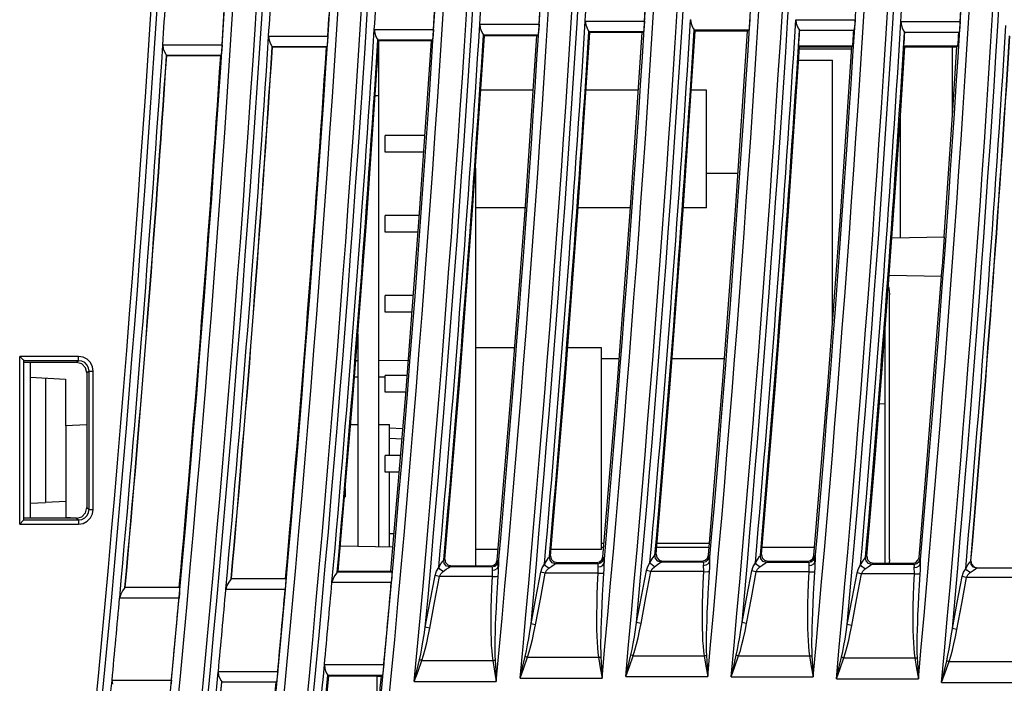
# Model space of a CAD drawing. Header units: millimetres. Extents: x 0 to 450, y 0 to 500.
# Tile 13 of 46: x 31 to 77, y 213 to 244. Entities that reach past the tile are written whole.
import ezdxf

# ---------------------------------------------------------------- set-up
doc = ezdxf.new("R2010")
doc.units = ezdxf.units.MM
doc.header["$LTSCALE"] = 32.592593
doc.layers.get('0').update_dxf_attribs({"linetype": 'CONTINUOUS'})

msp = doc.modelspace()

# ---------------------------------------------------------------- linework, layer by layer
at = {"color": 7, "linetype": 'CONTINUOUS'}
for p, q in [((57.448, 244.269), (57.474, 244.084)), ((57.452, 244.269), (60.273, 244.269)), ((60.273, 244.269), (60.255, 244.026)), ((62.463, 244.342), (62.488, 244.157)), ((65.287, 244.342), (65.269, 244.099)), ((67.472, 244.332), (67.497, 244.146)), ((67.475, 244.332), (70.296, 244.332)), ((70.296, 244.332), (70.278, 244.088)), ((72.475, 244.238), (72.501, 244.052)), ((72.479, 244.238), (75.3, 244.238)), ((75.3, 244.238), (75.282, 243.994)), ((47.403, 243.871), (47.428, 243.685)), ((47.407, 243.871), (50.228, 243.871)), ((50.228, 243.871), (50.21, 243.627)), ((52.428, 244.112), (52.454, 243.927)), ((52.432, 244.112), (55.253, 244.112)), ((52.454, 243.927), (52.514, 243.775)), ((52.514, 243.775), (52.575, 243.663)), ((55.235, 243.869), (55.216, 243.687)), ((55.253, 244.112), (55.235, 243.869)), ((57.474, 244.084), (57.534, 243.932)), ((57.534, 243.932), (57.595, 243.821)), ((57.595, 243.821), (57.628, 243.77)), ((57.673, 243.72), (57.626, 243.77)), ((57.626, 243.77), (60.221, 243.77)), ((60.166, 243.719), (60.221, 243.77)), ((60.236, 243.844), (60.221, 243.77)), ((60.255, 244.026), (60.236, 243.844)), ((62.133, 235.483), (62.69, 243.791)), ((62.488, 244.157), (62.548, 244.006)), ((62.548, 244.006), (62.61, 243.894)), ((62.61, 243.894), (62.642, 243.843)), ((62.69, 243.791), (62.641, 243.843)), ((62.641, 243.843), (65.235, 243.843)), ((65.179, 243.79), (62.69, 243.791)), ((64.623, 235.465), (65.179, 243.79)), ((65.179, 243.79), (65.235, 243.843)), ((65.25, 243.917), (65.235, 243.843)), ((65.269, 244.099), (65.25, 243.917)), ((67.497, 244.146), (67.557, 243.995)), ((67.557, 243.995), (67.619, 243.883)), ((67.619, 243.883), (67.652, 243.832)), ((67.661, 243.82), (67.65, 243.832)), ((67.65, 243.832), (70.244, 243.832)), ((70.232, 243.82), (67.661, 243.82)), ((70.232, 243.82), (70.244, 243.832)), ((70.26, 243.907), (70.244, 243.832)), ((70.278, 244.088), (70.26, 243.907)), ((72.501, 244.052), (72.561, 243.901)), ((72.561, 243.901), (72.623, 243.789)), ((72.623, 243.789), (72.655, 243.738)), ((75.263, 243.813), (75.248, 243.738)), ((75.282, 243.994), (75.263, 243.813)), ((42.372, 243.544), (42.397, 243.359)), ((42.375, 243.544), (45.197, 243.544)), ((42.397, 243.359), (42.457, 243.207)), ((45.178, 243.301), (45.159, 243.119)), ((45.197, 243.544), (45.178, 243.301)), ((47.048, 234.904), (47.624, 243.325)), ((47.428, 243.685), (47.488, 243.534)), ((47.488, 243.534), (47.55, 243.422)), ((47.55, 243.422), (47.582, 243.371)), ((47.624, 243.325), (47.581, 243.371)), ((47.581, 243.371), (50.175, 243.371)), ((50.125, 243.324), (47.624, 243.325)), ((47.625, 219.239), (47.625, 243.325)), ((49.55, 234.904), (50.125, 243.324)), ((50.125, 243.324), (50.175, 243.371)), ((50.19, 243.446), (50.175, 243.371)), ((50.21, 243.627), (50.19, 243.446)), ((52.088, 235.254), (52.652, 243.564)), ((52.575, 243.663), (52.608, 243.613)), ((52.652, 243.564), (52.606, 243.613)), ((52.606, 243.613), (55.201, 243.613)), ((55.148, 243.563), (52.652, 243.564)), ((54.585, 235.236), (55.148, 243.563)), ((55.148, 243.563), (55.201, 243.613)), ((55.216, 243.687), (55.201, 243.613)), ((57.114, 235.41), (57.673, 243.72)), ((60.166, 243.719), (57.673, 243.72)), ((59.607, 235.392), (60.166, 243.719)), ((72.665, 243.726), (72.654, 243.738)), ((72.654, 243.738), (75.248, 243.738)), ((75.236, 243.726), (72.665, 243.726)), ((75.236, 243.726), (75.248, 243.738)), ((37.335, 243.132), (37.36, 242.946)), ((37.338, 243.132), (40.16, 243.132)), ((37.36, 242.946), (37.419, 242.795)), ((40.141, 242.888), (40.122, 242.707)), ((40.16, 243.132), (40.141, 242.888)), ((42.457, 243.207), (42.518, 243.095)), ((42.518, 243.095), (42.551, 243.045)), ((42.56, 243.033), (42.549, 243.045)), ((42.549, 243.045), (45.144, 243.045)), ((45.131, 243.033), (42.56, 243.033)), ((45.131, 243.033), (45.144, 243.045)), ((45.159, 243.119), (45.144, 243.045)), ((67.113, 234.983), (67.655, 243.045)), ((67.655, 243.045), (67.615, 243.087)), ((67.615, 243.087), (70.186, 243.087)), ((70.133, 242.933), (67.647, 242.934)), ((67.655, 243.045), (70.14, 243.044)), ((69.598, 234.965), (70.14, 243.044)), ((70.14, 243.044), (70.186, 243.087)), ((72.471, 240.01), (72.666, 243.043)), ((72.666, 243.043), (72.625, 243.087)), ((72.625, 243.087), (75.196, 243.087)), ((72.666, 243.043), (75.148, 243.042)), ((74.933, 239.717), (74.933, 243.042)), ((74.953, 240.024), (75.148, 243.042)), ((75.148, 243.042), (75.196, 243.087)), ((37.419, 242.795), (37.481, 242.683)), ((37.481, 242.683), (37.513, 242.632)), ((37.523, 242.621), (37.511, 242.632)), ((37.511, 242.632), (40.106, 242.632)), ((40.094, 242.621), (37.523, 242.621)), ((40.094, 242.621), (40.106, 242.632)), ((40.122, 242.707), (40.106, 242.632)), ((67.611, 242.404), (69.225, 242.404)), ((69.225, 229.961), (69.225, 242.404)), ((47.625, 242.204), (47.547, 242.206)), ((54.973, 240.974), (52.476, 240.974)), ((59.982, 240.974), (57.489, 240.974)), ((63.225, 240.974), (62.501, 240.974)), ((63.225, 235.374), (63.225, 240.974)), ((47.625, 240.704), (47.444, 240.701)), ((72.266, 236.978), (72.471, 240.01)), ((74.751, 237.007), (74.953, 240.024)), ((72.463, 233.954), (72.463, 239.9)), ((47.925, 238.025), (47.925, 238.824)), ((49.818, 238.824), (47.925, 238.824)), ((49.763, 238.024), (47.925, 238.024)), ((52.225, 237.269), (52.225, 218.322)), ((64.726, 237.004), (63.225, 237.004)), ((72.053, 233.947), (72.266, 236.978)), ((74.54, 233.99), (74.751, 237.007)), ((54.595, 235.374), (52.225, 235.374)), ((56.489, 227.105), (57.114, 235.41)), ((59.606, 235.374), (57.111, 235.374)), ((58.982, 227.071), (59.607, 235.392)), ((61.512, 227.179), (62.133, 235.483)), ((63.225, 235.374), (62.125, 235.374)), ((64.002, 227.145), (64.623, 235.465)), ((46.403, 226.488), (47.048, 234.904)), ((47.925, 234.215), (47.925, 235.014)), ((49.558, 235.014), (47.925, 235.014)), ((48.908, 226.488), (49.55, 234.904)), ((51.458, 226.948), (52.088, 235.254)), ((53.956, 226.913), (54.585, 235.236)), ((66.509, 226.925), (67.113, 234.983)), ((68.995, 226.891), (69.598, 234.965)), ((49.498, 234.214), (47.925, 234.214)), ((72.042, 233.947), (74.552, 233.99)), ((71.587, 227.701), (71.924, 232.164)), ((71.913, 232.165), (74.416, 232.121)), ((74.068, 227.656), (74.404, 232.121)), ((71.882, 231.613), (71.897, 231.57)), ((47.925, 230.405), (47.925, 231.204)), ((49.268, 231.204), (47.925, 231.204)), ((71.897, 231.57), (71.933, 231.224)), ((71.933, 218.635), (71.933, 231.224)), ((49.207, 230.404), (47.925, 230.404)), ((46.625, 229.376), (46.625, 219.257)), ((71.725, 218.455), (71.725, 229.524)), ((33.331, 228.295), (30.525, 228.293)), ((30.525, 220.316), (30.525, 228.293)), ((30.525, 228.293), (30.687, 228.131)), ((33.331, 228.095), (33.331, 228.295)), ((33.54, 228.263), (33.331, 228.295)), ((54.091, 228.704), (52.225, 228.704)), ((58.225, 228.704), (56.609, 228.704)), ((58.225, 219.104), (58.225, 228.704)), ((30.687, 228.131), (30.725, 228.093)), ((33.331, 228.095), (30.725, 228.094)), ((30.725, 220.516), (30.725, 228.093)), ((33.23, 228.008), (30.725, 228.01)), ((31.025, 228.009), (31.025, 220.6)), ((33.331, 228.095), (33.23, 228.008)), ((33.479, 227.942), (33.23, 228.008)), ((33.481, 228.072), (33.331, 228.095)), ((33.661, 227.76), (33.479, 227.942)), ((33.623, 228.001), (33.481, 228.072)), ((33.74, 228.163), (33.54, 228.263)), ((33.738, 227.886), (33.623, 228.001)), ((33.808, 227.745), (33.738, 227.886)), ((33.9, 228.002), (33.74, 228.163)), ((33.998, 227.804), (33.9, 228.002)), ((46.625, 228.087), (46.526, 228.085)), ((49.03, 228.08), (47.625, 228.104)), ((58.225, 228.204), (59.067, 228.204)), ((61.589, 228.204), (64.081, 228.204)), ((33.729, 227.509), (33.661, 227.76)), ((33.83, 227.596), (33.729, 227.509)), ((33.729, 227.509), (33.729, 221.1)), ((33.83, 227.596), (33.808, 227.745)), ((33.83, 221.013), (33.83, 227.596)), ((33.83, 227.596), (34.03, 227.596)), ((34.03, 227.596), (33.998, 227.804)), ((34.03, 221.013), (34.03, 227.596)), ((47.925, 226.594), (47.925, 227.394)), ((48.977, 227.394), (47.925, 227.394)), ((71.231, 223.24), (71.587, 227.701)), ((73.713, 223.192), (74.068, 227.656)), ((31.025, 227.304), (32.711, 227.216)), ((31.747, 227.267), (31.747, 221.342)), ((32.711, 227.216), (32.711, 224.985)), ((46.625, 227.304), (46.466, 227.307)), ((47.926, 227.31), (47.625, 227.304)), ((50.763, 218.647), (51.458, 226.948)), ((53.261, 218.595), (53.956, 226.913)), ((55.798, 218.806), (56.489, 227.105)), ((58.292, 218.755), (58.982, 227.071)), ((60.825, 218.881), (61.512, 227.179)), ((63.315, 218.83), (64.002, 227.145)), ((65.845, 218.872), (66.509, 226.925)), ((68.331, 218.821), (68.995, 226.891)), ((45.691, 218.078), (46.403, 226.488)), ((48.916, 226.594), (47.925, 226.594)), ((48.198, 218.078), (48.908, 226.488)), ((71.456, 226.054), (71.725, 226.04)), ((33.729, 225.038), (32.711, 224.985)), ((46.282, 225.054), (46.625, 225.054)), ((47.625, 225.054), (48.125, 225.054)), ((48.125, 223.584), (48.125, 225.054)), ((32.725, 224.985), (32.715, 221.394)), ((48.77, 224.852), (48.116, 224.886)), ((48.728, 224.354), (48.125, 224.385)), ((47.925, 222.785), (47.925, 223.584)), ((48.663, 223.584), (47.925, 223.584)), ((70.857, 218.78), (71.231, 223.24)), ((73.34, 218.729), (73.713, 223.192)), ((48.595, 222.784), (47.925, 222.784)), ((48.125, 219.231), (48.125, 222.784)), ((46.025, 222.015), (46.025, 221.619)), ((31.025, 221.304), (31.747, 221.342)), ((32.715, 221.394), (31.747, 221.342)), ((32.725, 221.394), (32.725, 220.624)), ((45.991, 221.617), (46.025, 221.619)), ((33.479, 220.667), (33.661, 220.849)), ((33.661, 220.849), (33.729, 221.1)), ((33.729, 221.1), (33.83, 221.013)), ((33.738, 220.723), (33.808, 220.864)), ((33.808, 220.864), (33.83, 221.013)), ((33.83, 221.013), (34.03, 221.013)), ((33.9, 220.607), (33.998, 220.805)), ((33.998, 220.805), (34.03, 221.013)), ((30.525, 220.316), (30.687, 220.478)), ((30.687, 220.478), (30.725, 220.516)), ((33.23, 220.601), (30.725, 220.599)), ((30.725, 220.515), (33.331, 220.514)), ((33.169, 220.6), (32.725, 220.624)), ((33.23, 220.601), (33.479, 220.667)), ((33.23, 220.601), (33.331, 220.514)), ((33.331, 220.514), (33.481, 220.537)), ((33.331, 220.514), (33.331, 220.314)), ((33.331, 220.314), (33.54, 220.346)), ((33.481, 220.537), (33.623, 220.608)), ((33.54, 220.346), (33.74, 220.446)), ((33.623, 220.608), (33.738, 220.723)), ((33.74, 220.446), (33.9, 220.607)), ((30.525, 220.316), (33.331, 220.314)), ((48.347, 219.842), (48.125, 219.846)), ((58.225, 219.404), (58.346, 219.404)), ((60.868, 219.404), (63.363, 219.404)), ((45.792, 219.271), (48.295, 219.228)), ((53.303, 219.104), (52.225, 219.104)), ((58.225, 219.104), (55.822, 219.104)), ((58.329, 219.204), (58.225, 219.204)), ((63.346, 219.204), (60.852, 219.204)), ((68.363, 219.204), (65.872, 219.204)), ((50.582, 218.422), (50.669, 218.549)), ((50.669, 218.549), (50.71, 218.598)), ((50.71, 218.599), (50.763, 218.647)), ((50.74, 218.438), (50.71, 218.599)), ((50.763, 218.647), (50.794, 218.485)), ((50.794, 218.485), (50.904, 218.366)), ((53.104, 218.358), (53.212, 218.456)), ((53.212, 218.456), (53.261, 218.595)), ((53.259, 218.406), (53.307, 218.545)), ((53.261, 218.595), (53.307, 218.545)), ((53.307, 218.545), (53.313, 218.512)), ((53.313, 218.512), (53.314, 218.429)), ((55.507, 218.4), (55.615, 218.579)), ((55.615, 218.579), (55.702, 218.706)), ((55.702, 218.706), (55.743, 218.755)), ((55.743, 218.756), (55.798, 218.806)), ((55.773, 218.595), (55.743, 218.756)), ((55.883, 218.474), (55.773, 218.595)), ((55.798, 218.806), (55.829, 218.644)), ((55.829, 218.644), (55.939, 218.525)), ((56.04, 218.428), (55.883, 218.474)), ((55.939, 218.525), (56.096, 218.48)), ((56.04, 218.428), (56.096, 218.48)), ((56.096, 218.48), (57.993, 218.481)), ((57.993, 218.481), (58.135, 218.517)), ((57.993, 218.481), (58.042, 218.428)), ((58.042, 218.428), (58.184, 218.464)), ((58.135, 218.517), (58.243, 218.615)), ((58.184, 218.464), (58.292, 218.563)), ((58.243, 218.615), (58.292, 218.755)), ((58.292, 218.755), (58.34, 218.702)), ((58.292, 218.563), (58.34, 218.702)), ((58.294, 218.361), (58.343, 218.455)), ((58.347, 218.586), (58.338, 218.31)), ((58.34, 218.702), (58.346, 218.669)), ((58.346, 218.669), (58.347, 218.586)), ((60.427, 218.301), (60.532, 218.473)), ((60.532, 218.473), (60.641, 218.652)), ((60.589, 218.402), (60.532, 218.473)), ((60.641, 218.652), (60.728, 218.779)), ((60.728, 218.779), (60.768, 218.828)), ((60.768, 218.829), (60.825, 218.881)), ((60.799, 218.668), (60.768, 218.829)), ((60.908, 218.547), (60.799, 218.668)), ((60.825, 218.881), (60.856, 218.719)), ((60.856, 218.719), (60.966, 218.6)), ((60.886, 218.39), (61.003, 218.467)), ((61.065, 218.501), (60.908, 218.547)), ((60.966, 218.6), (61.124, 218.555)), ((61.003, 218.467), (61.064, 218.501)), ((61.065, 218.501), (61.124, 218.555)), ((63.067, 218.501), (61.065, 218.501)), ((61.124, 218.555), (63.017, 218.556)), ((63.017, 218.556), (63.159, 218.592)), ((63.017, 218.556), (63.067, 218.501)), ((63.067, 218.501), (63.209, 218.537)), ((63.067, 218.501), (63.072, 218.481)), ((63.072, 218.481), (63.073, 218.429)), ((63.159, 218.592), (63.267, 218.69)), ((63.209, 218.537), (63.317, 218.637)), ((63.267, 218.69), (63.315, 218.83)), ((63.315, 218.83), (63.365, 218.775)), ((63.317, 218.637), (63.365, 218.775)), ((63.319, 218.434), (63.368, 218.529)), ((63.372, 218.66), (63.363, 218.383)), ((63.365, 218.775), (63.371, 218.743)), ((63.371, 218.743), (63.372, 218.66)), ((65.445, 218.29), (65.55, 218.462)), ((65.55, 218.462), (65.659, 218.641)), ((65.607, 218.392), (65.55, 218.462)), ((65.659, 218.641), (65.745, 218.768)), ((65.745, 218.768), (65.786, 218.817)), ((65.786, 218.818), (65.845, 218.872)), ((65.816, 218.657), (65.786, 218.818)), ((65.926, 218.536), (65.816, 218.657)), ((65.845, 218.872), (65.876, 218.71)), ((65.876, 218.71), (65.986, 218.591)), ((65.904, 218.38), (66.02, 218.456)), ((66.083, 218.491), (65.926, 218.536)), ((65.986, 218.591), (66.143, 218.546)), ((66.02, 218.456), (66.082, 218.491)), ((66.083, 218.491), (66.143, 218.546)), ((68.084, 218.491), (66.083, 218.491)), ((66.143, 218.546), (68.033, 218.547)), ((68.033, 218.547), (68.175, 218.583)), ((68.033, 218.547), (68.084, 218.491)), ((68.084, 218.491), (68.227, 218.527)), ((68.084, 218.491), (68.09, 218.47)), ((68.09, 218.47), (68.091, 218.419)), ((68.175, 218.583), (68.283, 218.682)), ((68.227, 218.527), (68.335, 218.626)), ((68.283, 218.682), (68.331, 218.821)), ((68.331, 218.821), (68.383, 218.765)), ((68.335, 218.626), (68.383, 218.765)), ((68.337, 218.424), (68.386, 218.518)), ((68.39, 218.649), (68.381, 218.373)), ((68.383, 218.765), (68.389, 218.732)), ((68.389, 218.732), (68.39, 218.649)), ((70.561, 218.368), (70.669, 218.547)), ((70.669, 218.547), (70.756, 218.674)), ((70.756, 218.674), (70.796, 218.723)), ((70.796, 218.724), (70.857, 218.78)), ((70.827, 218.563), (70.796, 218.724)), ((70.937, 218.442), (70.827, 218.563)), ((70.857, 218.78), (70.889, 218.618)), ((70.889, 218.618), (70.999, 218.499)), ((70.999, 218.499), (71.156, 218.454)), ((71.093, 218.397), (71.156, 218.454)), ((71.156, 218.454), (73.041, 218.455)), ((71.933, 218.635), (71.914, 218.455)), ((73.041, 218.455), (73.183, 218.491)), ((73.041, 218.455), (73.095, 218.397)), ((73.183, 218.491), (73.291, 218.59)), ((73.237, 218.433), (73.345, 218.532)), ((73.291, 218.59), (73.34, 218.729)), ((73.34, 218.729), (73.394, 218.671)), ((73.345, 218.532), (73.394, 218.671)), ((73.4, 218.555), (73.391, 218.279)), ((73.394, 218.671), (73.399, 218.638)), ((73.399, 218.638), (73.4, 218.555)), ((75.672, 218.37), (75.759, 218.497)), ((75.759, 218.497), (75.8, 218.546)), ((75.8, 218.547), (75.813, 218.559)), ((75.83, 218.386), (75.8, 218.547)), ((75.813, 218.559), (75.845, 218.398)), ((45.604, 217.983), (45.526, 217.873)), ((45.643, 218.032), (45.604, 217.983)), ((45.691, 218.078), (45.641, 218.032)), ((48.241, 218.032), (45.641, 218.032)), ((45.691, 218.078), (48.198, 218.078)), ((48.198, 218.078), (48.241, 218.032)), ((48.241, 218.032), (48.245, 217.957)), ((50.304, 217.87), (50.368, 218.071)), ((50.368, 218.071), (50.474, 218.243)), ((50.474, 218.243), (50.582, 218.422)), ((50.53, 218.172), (50.474, 218.243)), ((50.603, 218.107), (50.53, 218.172)), ((50.58, 217.947), (50.685, 218.055)), ((50.685, 218.055), (50.603, 218.107)), ((50.685, 218.055), (50.827, 218.16)), ((50.85, 218.317), (50.74, 218.438)), ((50.827, 218.16), (50.944, 218.237)), ((51.007, 218.271), (50.85, 218.317)), ((50.904, 218.366), (51.061, 218.321)), ((50.944, 218.237), (51.006, 218.271)), ((51.007, 218.271), (51.061, 218.321)), ((53.009, 218.271), (51.007, 218.271)), ((51.061, 218.321), (52.962, 218.322)), ((52.962, 218.322), (53.104, 218.358)), ((52.962, 218.322), (53.009, 218.271)), ((53.009, 218.271), (53.151, 218.307)), ((53.009, 218.271), (53.014, 218.251)), ((53.015, 218.199), (53.011, 218.117)), ((53.011, 218.117), (53.153, 218.138)), ((53.011, 218.117), (53.012, 218.025)), ((53.012, 218.025), (53.017, 217.925)), ((53.014, 218.251), (53.015, 218.199)), ((53.151, 218.307), (53.259, 218.406)), ((53.153, 218.138), (53.261, 218.204)), ((53.261, 218.204), (53.31, 218.298)), ((53.301, 217.993), (53.294, 217.827)), ((53.305, 218.152), (53.301, 217.993)), ((53.314, 218.429), (53.305, 218.152)), ((55.104, 216.793), (55.337, 218.027)), ((55.315, 216.744), (55.548, 217.978)), ((55.337, 218.027), (55.401, 218.228)), ((55.399, 218.011), (55.337, 218.027)), ((55.471, 217.994), (55.399, 218.011)), ((55.401, 218.228), (55.507, 218.4)), ((55.548, 217.978), (55.471, 217.994)), ((55.563, 218.329), (55.507, 218.4)), ((55.548, 217.978), (55.613, 218.104)), ((58.047, 217.978), (55.548, 217.978)), ((55.636, 218.264), (55.563, 218.329)), ((55.613, 218.104), (55.718, 218.212)), ((55.718, 218.212), (55.636, 218.264)), ((55.718, 218.212), (55.86, 218.317)), ((55.86, 218.317), (55.977, 218.394)), ((55.977, 218.394), (56.039, 218.428)), ((58.042, 218.428), (56.04, 218.428)), ((58.047, 217.978), (58.023, 217.429)), ((58.042, 218.428), (58.047, 218.408)), ((58.048, 218.356), (58.044, 218.274)), ((58.044, 218.274), (58.186, 218.295)), ((58.044, 218.274), (58.045, 218.182)), ((58.045, 218.182), (58.05, 218.083)), ((58.047, 218.408), (58.048, 218.356)), ((58.05, 218.083), (58.047, 217.978)), ((58.047, 217.978), (58.164, 217.975)), ((58.164, 217.975), (58.263, 217.977)), ((58.186, 218.295), (58.294, 218.361)), ((58.263, 217.977), (58.327, 217.984)), ((58.327, 217.984), (58.292, 217.435)), ((58.335, 218.151), (58.327, 217.984)), ((58.338, 218.31), (58.335, 218.151)), ((60.13, 216.866), (60.363, 218.1)), ((60.341, 216.817), (60.574, 218.052)), ((60.363, 218.1), (60.427, 218.301)), ((60.424, 218.084), (60.363, 218.1)), ((60.496, 218.067), (60.424, 218.084)), ((60.574, 218.052), (60.496, 218.067)), ((60.574, 218.052), (60.638, 218.177)), ((63.073, 218.052), (60.574, 218.052)), ((60.662, 218.337), (60.589, 218.402)), ((60.638, 218.177), (60.743, 218.285)), ((60.743, 218.285), (60.662, 218.337)), ((60.743, 218.285), (60.886, 218.39)), ((63.073, 218.052), (63.049, 217.503)), ((63.073, 218.429), (63.069, 218.347)), ((63.069, 218.347), (63.211, 218.369)), ((63.069, 218.347), (63.07, 218.255)), ((63.07, 218.255), (63.075, 218.156)), ((63.075, 218.156), (63.073, 218.052)), ((63.073, 218.052), (63.19, 218.048)), ((63.19, 218.048), (63.288, 218.05)), ((63.211, 218.369), (63.319, 218.434)), ((63.288, 218.05), (63.352, 218.057)), ((63.352, 218.057), (63.318, 217.509)), ((63.36, 218.224), (63.352, 218.057)), ((63.363, 218.383), (63.36, 218.224)), ((65.149, 216.855), (65.381, 218.089)), ((65.36, 216.807), (65.592, 218.041)), ((65.381, 218.089), (65.445, 218.29)), ((65.442, 218.073), (65.381, 218.089)), ((65.514, 218.056), (65.442, 218.073)), ((65.592, 218.041), (65.514, 218.056)), ((65.592, 218.041), (65.656, 218.167)), ((68.091, 218.041), (65.592, 218.041)), ((65.68, 218.327), (65.607, 218.392)), ((65.656, 218.167), (65.761, 218.274)), ((65.761, 218.274), (65.68, 218.327)), ((65.761, 218.274), (65.904, 218.38)), ((68.091, 218.041), (68.067, 217.492)), ((68.091, 218.419), (68.087, 218.337)), ((68.087, 218.337), (68.229, 218.358)), ((68.087, 218.337), (68.088, 218.245)), ((68.088, 218.245), (68.093, 218.145)), ((68.093, 218.145), (68.091, 218.041)), ((68.091, 218.041), (68.208, 218.038)), ((68.208, 218.038), (68.306, 218.04)), ((68.229, 218.358), (68.337, 218.424)), ((68.306, 218.04), (68.37, 218.047)), ((68.37, 218.047), (68.336, 217.498)), ((68.378, 218.213), (68.37, 218.047)), ((68.381, 218.373), (68.378, 218.213)), ((70.16, 216.761), (70.391, 217.995)), ((70.391, 217.995), (70.456, 218.196)), ((70.453, 217.979), (70.391, 217.995)), ((70.525, 217.962), (70.453, 217.979)), ((70.456, 218.196), (70.561, 218.368)), ((70.617, 218.298), (70.561, 218.368)), ((70.603, 217.947), (70.667, 218.073)), ((70.69, 218.233), (70.617, 218.298)), ((70.667, 218.073), (70.772, 218.18)), ((70.772, 218.18), (70.69, 218.233)), ((70.772, 218.18), (70.914, 218.286)), ((70.914, 218.286), (71.031, 218.362)), ((71.093, 218.397), (70.937, 218.442)), ((71.031, 218.362), (71.092, 218.397)), ((73.095, 218.397), (71.093, 218.397)), ((73.095, 218.397), (73.237, 218.433)), ((73.095, 218.397), (73.101, 218.376)), ((73.102, 218.325), (73.098, 218.243)), ((73.098, 218.243), (73.24, 218.264)), ((73.098, 218.243), (73.099, 218.151)), ((73.099, 218.151), (73.104, 218.051)), ((73.101, 218.376), (73.102, 218.325)), ((73.104, 218.051), (73.102, 217.947)), ((73.24, 218.264), (73.348, 218.33)), ((73.348, 218.33), (73.396, 218.424)), ((73.388, 218.12), (73.381, 217.953)), ((73.391, 218.279), (73.388, 218.12)), ((75.395, 217.818), (75.459, 218.019)), ((75.459, 218.019), (75.564, 218.191)), ((75.564, 218.191), (75.672, 218.37)), ((75.62, 218.12), (75.564, 218.191)), ((75.693, 218.055), (75.62, 218.12)), ((75.67, 217.895), (75.775, 218.003)), ((75.775, 218.003), (75.693, 218.055)), ((75.775, 218.003), (75.917, 218.108)), ((75.94, 218.265), (75.83, 218.386)), ((75.845, 218.398), (75.955, 218.278)), ((75.917, 218.108), (76.034, 218.185)), ((76.096, 218.22), (75.94, 218.265)), ((75.955, 218.278), (76.112, 218.234)), ((76.034, 218.185), (76.096, 218.22)), ((76.096, 218.22), (76.112, 218.234)), ((78.098, 218.22), (76.096, 218.22)), ((76.112, 218.234), (78.085, 218.234)), ((40.477, 217.546), (40.393, 217.395)), ((40.555, 217.656), (40.477, 217.546)), ((40.594, 217.705), (40.555, 217.656)), ((40.605, 217.717), (40.592, 217.705)), ((43.192, 217.705), (40.592, 217.705)), ((40.605, 217.717), (43.181, 217.717)), ((43.181, 217.717), (43.192, 217.705)), ((43.196, 217.631), (43.187, 217.449)), ((43.192, 217.705), (43.196, 217.631)), ((45.442, 217.721), (45.387, 217.532)), ((48.217, 217.532), (45.39, 217.532)), ((45.526, 217.873), (45.442, 217.721)), ((48.236, 217.776), (48.217, 217.532)), ((48.245, 217.957), (48.236, 217.776)), ((50.07, 216.636), (50.304, 217.87)), ((50.281, 216.587), (50.515, 217.821)), ((50.365, 217.854), (50.304, 217.87)), ((50.437, 217.837), (50.365, 217.854)), ((50.515, 217.821), (50.437, 217.837)), ((50.515, 217.821), (50.58, 217.947)), ((53.014, 217.821), (50.515, 217.821)), ((53.014, 217.821), (52.989, 217.272)), ((53.017, 217.925), (53.014, 217.821)), ((53.014, 217.821), (53.131, 217.818)), ((53.131, 217.818), (53.229, 217.82)), ((53.229, 217.82), (53.294, 217.827)), ((53.294, 217.827), (53.259, 217.278)), ((63.318, 217.509), (63.289, 217.006)), ((70.371, 216.713), (70.603, 217.947)), ((70.603, 217.947), (70.525, 217.962)), ((73.102, 217.947), (70.603, 217.947)), ((73.102, 217.947), (73.078, 217.398)), ((73.102, 217.947), (73.218, 217.944)), ((73.218, 217.944), (73.317, 217.946)), ((73.317, 217.946), (73.381, 217.953)), ((73.381, 217.953), (73.347, 217.405)), ((75.163, 216.584), (75.395, 217.818)), ((75.375, 216.536), (75.606, 217.77)), ((75.456, 217.802), (75.395, 217.818)), ((75.528, 217.785), (75.456, 217.802)), ((75.606, 217.77), (75.528, 217.785)), ((75.606, 217.77), (75.67, 217.895)), ((78.105, 217.77), (75.606, 217.77)), ((35.42, 217.134), (35.335, 216.983)), ((35.497, 217.244), (35.42, 217.134)), ((35.537, 217.293), (35.497, 217.244)), ((35.548, 217.305), (35.535, 217.293)), ((38.135, 217.293), (35.535, 217.293)), ((35.548, 217.305), (38.124, 217.305)), ((38.124, 217.305), (38.135, 217.293)), ((38.139, 217.219), (38.13, 217.037)), ((38.135, 217.293), (38.139, 217.219)), ((40.393, 217.395), (40.337, 217.206)), ((43.168, 217.206), (40.341, 217.206)), ((43.187, 217.449), (43.168, 217.206)), ((52.989, 217.272), (52.971, 216.768)), ((53.259, 217.278), (53.229, 216.775)), ((58.023, 217.429), (58.005, 216.925)), ((58.292, 217.435), (58.263, 216.932)), ((63.049, 217.503), (63.031, 216.999)), ((68.067, 217.492), (68.05, 216.988)), ((68.336, 217.498), (68.307, 216.995)), ((73.078, 217.398), (73.06, 216.894)), ((73.347, 217.405), (73.318, 216.902)), ((35.335, 216.983), (35.28, 216.794)), ((38.11, 216.794), (35.283, 216.794)), ((38.13, 217.037), (38.11, 216.794)), ((49.834, 215.402), (50.07, 216.636)), ((50.046, 215.353), (50.281, 216.587)), ((52.971, 216.768), (52.959, 216.304)), ((53.229, 216.775), (53.205, 216.312)), ((54.869, 215.559), (55.104, 216.793)), ((55.08, 215.51), (55.315, 216.744)), ((58.005, 216.925), (57.994, 216.461)), ((58.263, 216.932), (58.239, 216.469)), ((59.896, 215.632), (60.13, 216.866)), ((60.107, 215.584), (60.341, 216.817)), ((63.031, 216.999), (63.02, 216.535)), ((63.289, 217.006), (63.265, 216.543)), ((64.915, 215.622), (65.149, 216.855)), ((65.126, 215.573), (65.36, 216.807)), ((68.05, 216.988), (68.038, 216.524)), ((68.307, 216.995), (68.284, 216.532)), ((69.927, 215.528), (70.16, 216.761)), ((70.138, 215.479), (70.371, 216.713)), ((73.06, 216.894), (73.05, 216.43)), ((73.318, 216.902), (73.295, 216.439)), ((74.931, 215.35), (75.163, 216.584)), ((52.959, 216.304), (52.953, 215.878)), ((53.205, 216.312), (53.185, 215.887)), ((57.994, 216.461), (57.988, 216.035)), ((58.239, 216.469), (58.219, 216.044)), ((63.02, 216.535), (63.014, 216.109)), ((63.014, 216.109), (63.014, 215.719)), ((63.246, 216.118), (63.231, 215.73)), ((63.265, 216.543), (63.246, 216.118)), ((68.038, 216.524), (68.033, 216.098)), ((68.265, 216.108), (68.25, 215.72)), ((68.284, 216.532), (68.265, 216.108)), ((73.05, 216.43), (73.044, 216.005)), ((73.295, 216.439), (73.276, 216.014)), ((75.142, 215.302), (75.375, 216.536)), ((52.953, 215.878), (52.953, 215.489)), ((53.185, 215.887), (53.169, 215.499)), ((57.988, 216.035), (57.987, 215.646)), ((57.987, 215.646), (57.991, 215.293)), ((58.204, 215.656), (58.193, 215.304)), ((58.219, 216.044), (58.204, 215.656)), ((63.014, 215.719), (63.018, 215.366)), ((63.231, 215.73), (63.22, 215.378)), ((68.033, 216.098), (68.033, 215.709)), ((68.033, 215.709), (68.037, 215.355)), ((68.25, 215.72), (68.239, 215.367)), ((73.044, 216.005), (73.044, 215.615)), ((73.276, 216.014), (73.261, 215.626)), ((49.78, 215.044), (49.834, 215.402)), ((49.896, 215.386), (49.834, 215.402)), ((49.968, 215.369), (49.896, 215.386)), ((50.046, 215.353), (49.968, 215.369)), ((49.974, 214.996), (50.046, 215.353)), ((52.953, 215.489), (52.957, 215.135)), ((53.169, 215.499), (53.158, 215.147)), ((54.76, 214.868), (54.815, 215.201)), ((54.815, 215.201), (54.869, 215.559)), ((54.931, 215.543), (54.869, 215.559)), ((55.003, 215.526), (54.931, 215.543)), ((55.08, 215.51), (55.003, 215.526)), ((55.009, 215.153), (55.08, 215.51)), ((57.991, 215.293), (58, 214.974)), ((58.193, 215.304), (58.186, 214.987)), ((59.788, 214.941), (59.842, 215.274)), ((59.842, 215.274), (59.896, 215.632)), ((59.958, 215.616), (59.896, 215.632)), ((60.03, 215.599), (59.958, 215.616)), ((59.965, 214.895), (60.036, 215.226)), ((60.107, 215.584), (60.03, 215.599)), ((60.036, 215.226), (60.107, 215.584)), ((63.018, 215.366), (63.027, 215.047)), ((63.22, 215.378), (63.213, 215.06)), ((64.807, 214.931), (64.861, 215.263)), ((64.861, 215.263), (64.915, 215.622)), ((64.977, 215.605), (64.915, 215.622)), ((65.049, 215.589), (64.977, 215.605)), ((64.984, 214.885), (65.056, 215.216)), ((65.126, 215.573), (65.049, 215.589)), ((65.056, 215.216), (65.126, 215.573)), ((68.037, 215.355), (68.046, 215.037)), ((68.239, 215.367), (68.232, 215.05)), ((69.819, 214.836), (69.872, 215.169)), ((69.872, 215.169), (69.927, 215.528)), ((69.988, 215.511), (69.927, 215.528)), ((70.06, 215.495), (69.988, 215.511)), ((70.138, 215.479), (70.06, 215.495)), ((70.067, 215.122), (70.138, 215.479)), ((73.044, 215.615), (73.049, 215.262)), ((73.049, 215.262), (73.058, 214.943)), ((73.25, 215.274), (73.244, 214.956)), ((73.261, 215.626), (73.25, 215.274)), ((74.876, 214.992), (74.931, 215.35)), ((74.992, 215.334), (74.931, 215.35)), ((75.064, 215.317), (74.992, 215.334)), ((75.142, 215.302), (75.064, 215.317)), ((75.071, 214.944), (75.142, 215.302)), ((49.671, 214.403), (49.725, 214.711)), ((49.725, 214.711), (49.78, 215.044)), ((49.902, 214.665), (49.974, 214.996)), ((52.957, 215.135), (52.965, 214.817)), ((52.965, 214.817), (52.978, 214.532)), ((53.151, 214.83), (53.147, 214.546)), ((53.158, 215.147), (53.151, 214.83)), ((54.706, 214.56), (54.76, 214.868)), ((54.864, 214.516), (54.938, 214.822)), ((54.938, 214.822), (55.009, 215.153)), ((58, 214.974), (58.013, 214.689)), ((58.186, 214.987), (58.182, 214.703)), ((58.182, 214.703), (58.182, 214.448)), ((59.734, 214.633), (59.788, 214.941)), ((59.892, 214.589), (59.965, 214.895)), ((63.027, 215.047), (63.04, 214.762)), ((63.04, 214.762), (63.058, 214.505)), ((63.213, 215.06), (63.209, 214.777)), ((63.209, 214.777), (63.209, 214.521)), ((64.753, 214.622), (64.807, 214.931)), ((64.911, 214.578), (64.984, 214.885)), ((68.046, 215.037), (68.059, 214.752)), ((68.059, 214.752), (68.078, 214.494)), ((68.232, 215.05), (68.229, 214.766)), ((68.229, 214.766), (68.229, 214.511)), ((69.765, 214.528), (69.819, 214.836)), ((69.923, 214.484), (69.996, 214.791)), ((69.996, 214.791), (70.067, 215.122)), ((73.058, 214.943), (73.071, 214.658)), ((73.244, 214.956), (73.24, 214.672)), ((74.823, 214.659), (74.876, 214.992)), ((75, 214.614), (75.071, 214.944)), ((49.616, 214.117), (49.671, 214.403)), ((49.752, 214.075), (49.829, 214.358)), ((49.829, 214.358), (49.902, 214.665)), ((52.978, 214.532), (52.996, 214.275)), ((52.996, 214.275), (53.014, 214.037)), ((53.147, 214.546), (53.147, 214.29)), ((53.147, 214.29), (53.15, 214.055)), ((54.595, 214.012), (54.651, 214.274)), ((54.651, 214.274), (54.706, 214.56)), ((54.707, 213.971), (54.787, 214.232)), ((54.787, 214.232), (54.864, 214.516)), ((58.013, 214.689), (58.031, 214.432)), ((58.031, 214.432), (58.05, 214.194)), ((58.182, 214.448), (58.185, 214.212)), ((59.622, 214.085), (59.679, 214.347)), ((59.679, 214.347), (59.734, 214.633)), ((59.734, 214.045), (59.815, 214.305)), ((59.815, 214.305), (59.892, 214.589)), ((63.058, 214.505), (63.077, 214.268)), ((63.077, 214.268), (63.109, 214.045)), ((63.209, 214.521), (63.213, 214.286)), ((63.213, 214.286), (63.221, 214.064)), ((64.642, 214.074), (64.699, 214.337)), ((64.699, 214.337), (64.753, 214.622)), ((64.754, 214.034), (64.834, 214.295)), ((64.834, 214.295), (64.911, 214.578)), ((68.078, 214.494), (68.097, 214.257)), ((68.097, 214.257), (68.129, 214.034)), ((68.229, 214.511), (68.232, 214.275)), ((68.232, 214.275), (68.241, 214.054)), ((69.654, 213.98), (69.711, 214.243)), ((69.711, 214.243), (69.765, 214.528)), ((69.846, 214.201), (69.923, 214.484)), ((73.071, 214.658), (73.09, 214.401)), ((73.09, 214.401), (73.109, 214.163)), ((73.24, 214.672), (73.241, 214.417)), ((73.241, 214.417), (73.244, 214.181)), ((74.715, 214.065), (74.769, 214.351)), ((74.769, 214.351), (74.823, 214.659)), ((74.851, 214.023), (74.927, 214.307)), ((74.927, 214.307), (75, 214.614)), ((49.434, 213.325), (49.559, 213.855)), ((49.489, 213.306), (49.671, 213.814)), ((49.559, 213.855), (49.616, 214.117)), ((49.595, 213.841), (49.559, 213.855)), ((49.633, 213.827), (49.595, 213.841)), ((49.671, 213.814), (49.633, 213.827)), ((49.671, 213.814), (49.752, 214.075)), ((49.671, 213.814), (53.046, 213.814)), ((53.014, 214.037), (53.046, 213.814)), ((53.046, 213.814), (53.084, 213.82)), ((53.046, 213.814), (53.13, 213.311)), ((53.084, 213.82), (53.122, 213.827)), ((53.122, 213.827), (53.158, 213.834)), ((53.15, 214.055), (53.158, 213.834)), ((53.158, 213.834), (53.186, 213.321)), ((54.47, 213.482), (54.595, 214.012)), ((54.525, 213.463), (54.707, 213.971)), ((54.631, 213.998), (54.595, 214.012)), ((54.669, 213.985), (54.631, 213.998)), ((54.707, 213.971), (54.669, 213.985)), ((54.707, 213.971), (58.082, 213.971)), ((58.05, 214.194), (58.082, 213.971)), ((58.082, 213.971), (58.12, 213.978)), ((58.082, 213.971), (58.166, 213.468)), ((58.12, 213.978), (58.157, 213.984)), ((58.157, 213.984), (58.194, 213.991)), ((58.185, 214.212), (58.194, 213.991)), ((58.194, 213.991), (58.222, 213.478)), ((59.498, 213.555), (59.622, 214.085)), ((59.553, 213.536), (59.734, 214.045)), ((59.659, 214.071), (59.622, 214.085)), ((59.696, 214.058), (59.659, 214.071)), ((59.734, 214.044), (59.696, 214.058)), ((59.734, 214.045), (63.109, 214.045)), ((63.109, 214.045), (63.147, 214.051)), ((63.109, 214.045), (63.193, 213.541)), ((63.147, 214.051), (63.185, 214.057)), ((63.185, 214.057), (63.221, 214.064)), ((63.221, 214.064), (63.25, 213.551)), ((64.518, 213.545), (64.642, 214.074)), ((64.573, 213.525), (64.754, 214.034)), ((64.678, 214.06), (64.642, 214.074)), ((64.716, 214.047), (64.678, 214.06)), ((64.754, 214.034), (64.716, 214.047)), ((64.754, 214.034), (68.129, 214.034)), ((68.129, 214.034), (68.167, 214.04)), ((68.129, 214.034), (68.213, 213.531)), ((68.167, 214.04), (68.205, 214.047)), ((68.205, 214.047), (68.241, 214.054)), ((68.241, 214.054), (68.269, 213.54)), ((69.53, 213.451), (69.654, 213.98)), ((69.586, 213.431), (69.766, 213.94)), ((69.69, 213.966), (69.654, 213.98)), ((69.728, 213.953), (69.69, 213.966)), ((69.766, 213.94), (69.728, 213.953)), ((69.766, 213.94), (69.846, 214.201)), ((69.766, 213.94), (73.141, 213.94)), ((73.109, 214.163), (73.141, 213.94)), ((73.141, 213.94), (73.179, 213.946)), ((73.141, 213.94), (73.225, 213.437)), ((73.179, 213.946), (73.216, 213.953)), ((73.216, 213.953), (73.253, 213.96)), ((73.244, 214.181), (73.253, 213.96)), ((73.253, 213.96), (73.282, 213.446)), ((74.535, 213.274), (74.659, 213.803)), ((74.59, 213.254), (74.771, 213.763)), ((74.659, 213.803), (74.715, 214.065)), ((74.695, 213.789), (74.659, 213.803)), ((74.732, 213.776), (74.695, 213.789)), ((74.771, 213.763), (74.732, 213.776)), ((74.771, 213.763), (74.851, 214.023)), ((74.771, 213.763), (78.145, 213.763)), ((39.978, 213.294), (39.997, 213.109)), ((39.981, 213.294), (42.809, 213.294)), ((42.809, 213.294), (42.784, 213.05)), ((45.03, 213.621), (45.05, 213.435)), ((45.034, 213.621), (47.861, 213.621)), ((45.05, 213.435), (45.106, 213.284)), ((47.836, 213.377), (47.811, 213.196)), ((47.861, 213.621), (47.836, 213.377)), ((49.312, 212.819), (49.434, 213.325)), ((49.312, 212.819), (49.489, 213.306)), ((53.13, 213.311), (53.215, 212.819)), ((53.186, 213.321), (53.215, 212.819)), ((54.348, 212.976), (54.47, 213.482)), ((54.348, 212.976), (54.525, 213.463)), ((58.166, 213.468), (58.251, 212.976)), ((58.222, 213.478), (58.251, 212.976)), ((59.377, 213.049), (59.498, 213.555)), ((59.377, 213.049), (59.553, 213.536)), ((63.193, 213.541), (63.279, 213.049)), ((63.25, 213.551), (63.279, 213.049)), ((64.397, 213.039), (64.518, 213.545)), ((64.397, 213.039), (64.573, 213.525)), ((68.213, 213.531), (68.299, 213.039)), ((68.269, 213.54), (68.299, 213.039)), ((69.409, 212.945), (69.53, 213.451)), ((69.409, 212.945), (69.586, 213.431)), ((73.225, 213.437), (73.311, 212.945)), ((73.282, 213.446), (73.311, 212.945)), ((34.917, 212.882), (34.936, 212.697)), ((34.92, 212.882), (37.748, 212.882)), ((37.748, 212.882), (37.723, 212.638)), ((39.997, 213.109), (40.053, 212.957)), ((40.053, 212.957), (40.111, 212.845)), ((40.111, 212.845), (40.142, 212.795)), ((42.759, 212.869), (42.741, 212.795)), ((42.784, 213.05), (42.759, 212.869)), ((44.983, 210.428), (45.235, 213.076)), ((45.106, 213.284), (45.164, 213.172)), ((45.164, 213.172), (45.195, 213.121)), ((45.235, 213.076), (45.193, 213.121)), ((45.193, 213.121), (47.794, 213.121)), ((47.525, 213.075), (45.235, 213.076)), ((47.525, 213.076), (47.525, 210.745)), ((47.525, 213.076), (47.745, 213.076)), ((47.745, 213.076), (47.794, 213.121)), ((47.811, 213.196), (47.794, 213.121)), ((54.348, 212.976), (58.251, 212.976)), ((59.377, 213.049), (63.279, 213.049)), ((64.397, 213.039), (68.299, 213.039)), ((69.409, 212.945), (73.311, 212.945)), ((74.414, 212.768), (74.535, 213.274)), ((74.414, 212.768), (74.59, 213.254)), ((40.151, 212.783), (40.141, 212.795)), ((40.141, 212.795), (42.741, 212.795)), ((42.728, 212.783), (40.151, 212.783)), ((42.728, 212.783), (42.741, 212.795)), ((49.312, 212.819), (53.215, 212.819)), ((74.414, 212.768), (78.316, 212.768))]:
    msp.add_line(p, q, dxfattribs=at)
for radius, start, end in [(1032.334, 353.827505, 359.97218), (1036.22, 353.850742, 359.972285), (1037.334, 353.857371, 359.972314), (1041.22, 353.880384, 359.972418), (1042.334, 353.88695, 359.972447), (1046.22, 353.909741, 359.97255), (1047.334, 354.659214, 359.972579), (1051.22, 354.679014, 359.97268), (1052.334, 354.693253, 359.972709), (1056.22, 354.712833, 359.97281), (1057.334, 354.722397, 359.972838), (1061.22, 354.741777, 359.972938), (1062.334, 354.746735, 359.972966), (1066.22, 354.765935, 359.973065), (1067.334, 354.766348, 359.973093), (1071.22, 354.785386, 359.97319), (1072.334, 354.781309, 359.973218), (1032.617, 353.973519, 359.829958), (1037.617, 354.00266, 359.830777), (1042.617, 354.03152, 359.831589), (1047.617, 354.802538, 359.832392), (1052.617, 354.835873, 359.833188), (1057.617, 354.864323, 359.833977), (1062.617, 354.887976, 359.834758), (1067.617, 354.906914, 359.835532), (1072.617, 354.92121, 359.836298), (1035.821, 354.152847, 359.667668), (1040.821, 354.181041, 359.669265), (1045.821, 354.208965, 359.670847), (1050.821, 354.976937, 359.672414), (1055.821, 355.009351, 359.673965), (1060.821, 355.036904, 359.675503), (1065.821, 355.059681, 359.677025), (1070.821, 355.077765, 359.678534), (1048, 356.378753, 356.6204), (1050.815, 356.388468, 356.629465), (1053, 356.404535, 356.645028), (1055.815, 356.414136, 356.653985), (1068, 356.453409, 356.690512), (1070.815, 356.462746, 356.699224), (1043, 356.348074, 356.590887), (1045.815, 356.357919, 356.600076), (1033, 356.271616, 356.516799), (1035.815, 356.281764, 356.526279), (1038, 356.312397, 356.556389), (1040.815, 356.322386, 356.565716), (1053, 354.992929, 356.40396), (1058, 355.02062, 356.424943), (1063, 355.043524, 356.44121), (1068, 355.061723, 356.452841), (1043, 354.897529, 356.347493), (1048, 354.960364, 356.378175), (1053.205, 355.013327, 356.378038), (1058.205, 355.040913, 356.39914), (1063.205, 355.063715, 356.415526), (1063.217, 356.375308, 356.414896), (1065.783, 356.384045, 356.423537), (1073, 355.07529, 356.45991), (1038, 354.854788, 356.311813), (1043.205, 354.925462, 356.321333), (1048.205, 354.980869, 356.352134), (1068.205, 355.081814, 356.427276), (1068.217, 356.392297, 356.426649), (1070.783, 356.400952, 356.435221), (1073.205, 355.095283, 356.434462), (1073.217, 355.096007, 356.433838), (1033, 354.806863, 356.271029), (1038.205, 354.882865, 356.285533), (1038.217, 354.883616, 356.284889), (1040.783, 354.896262, 356.294059), (1033.205, 354.835087, 356.244628), (1033.217, 354.835843, 356.243981), (1035.783, 354.848668, 356.253298), (1068.25, 355.80521, 355.901034), (1070.75, 355.812677, 355.912971), (1043, 354.681168, 354.896945), (1045.815, 354.695528, 354.91072), (1038, 354.63737, 354.854201), (1040.815, 354.651918, 354.868158), (1033, 354.588375, 354.806273), (1035.815, 354.603128, 354.820429), (1043, 354.190591, 354.680586), (1033, 354.134168, 354.587787), (1038, 354.162516, 354.636785), (1043.205, 354.211436, 354.654693), (1045.75, 354.536952, 354.665253), (1038.205, 354.183471, 354.610774), (1038.217, 354.184231, 354.610148), (1040.783, 354.195258, 354.623473)]:
    msp.add_arc((-993.475, 310.304), radius, start, end, dxfattribs=at)

doc.saveas('drawing.dxf')
